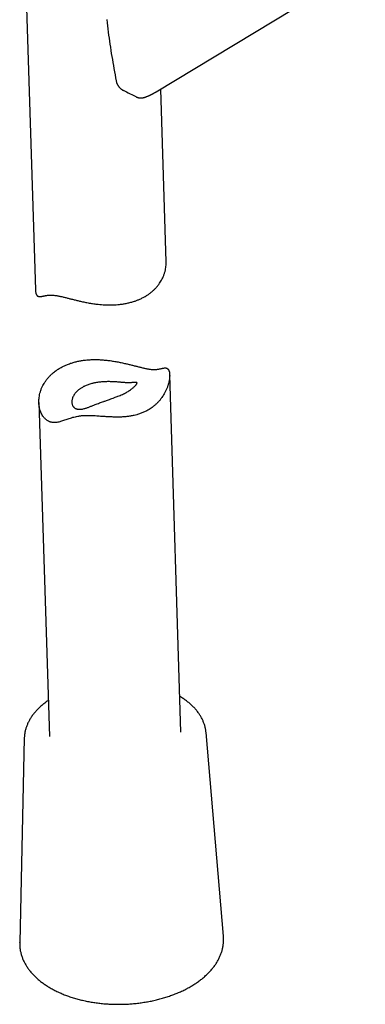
# Model space of a CAD drawing. Header units: millimetres. Extents: x 8 to 738, y 5 to 761.
# Tile 12 of 77: x 682 to 722, y 5 to 117. Entities that reach past the tile are written whole.
import ezdxf

# ---------------------------------------------------------------- set-up
doc = ezdxf.new("R2010")
doc.units = ezdxf.units.MM

msp = doc.modelspace()

# ---------------------------------------------------------------- linework, layer by layer
at = {"color": 7, "linetype": 'Continuous', "lineweight": 30}
for p, q in [((697.86, 109.05), (721.72, 123.45)), ((682.96, 123.14), (684.11, 86.53)), ((694.17, 109.21), (694.19, 109.2)), ((694.19, 109.2), (694.19, 109.2)), ((699.01, 89.69), (698.4, 109.38)), ((700.7, 36.14), (699.42, 76.84)), ((684.51, 73.67), (685.7, 35.67)), ((705.55, 12.91), (703.56, 36.1)), ((682.84, 35.45), (682.32, 12.18)), ((682.32, 12.17), (682.32, 12.18))]:
    msp.add_line(p, q, dxfattribs=at)
for points, knots in [([(692.24, 117.28), (692.29, 116.81), (692.41, 115.87), (692.6, 114.48), (692.82, 113.09), (693.06, 111.7), (693.23, 110.78), (693.31, 110.32)], [0, 0, 0, 0, 0.199635, 0.399425, 0.59939, 0.799566, 1, 1, 1, 1]), ([(693.31, 110.32), (693.32, 110.28), (693.34, 110.21), (693.37, 110.11), (693.4, 110.04), (693.42, 109.98), (693.44, 109.94), (693.47, 109.88), (693.5, 109.83), (693.54, 109.77), (693.57, 109.72), (693.61, 109.66), (693.67, 109.59), (693.74, 109.52), (693.8, 109.46), (693.85, 109.42), (693.9, 109.38), (693.93, 109.35), (693.97, 109.32), (694.02, 109.29), (694.08, 109.25), (694.12, 109.23), (694.14, 109.22)], [0, 0, 0, 0, 0.088424, 0.159526, 0.212637, 0.24853, 0.283777, 0.324412, 0.376649, 0.420357, 0.456946, 0.506129, 0.570935, 0.646426, 0.706081, 0.754197, 0.795455, 0.821901, 0.855213, 0.89616, 0.965109, 1, 1, 1, 1]), ([(694.19, 109.2), (694.29, 109.15), (694.66, 108.96), (695.15, 108.72), (695.54, 108.53), (695.65, 108.47)], [0, 0, 0, 0, 0.197878, 0.767992, 1, 1, 1, 1]), ([(696.82, 108.53), (696.86, 108.55), (696.93, 108.58), (697.03, 108.62), (697.12, 108.66), (697.18, 108.69), (697.23, 108.71), (697.27, 108.73), (697.31, 108.75), (697.35, 108.77), (697.4, 108.8), (697.46, 108.83), (697.53, 108.87), (697.61, 108.91), (697.68, 108.95), (697.75, 108.99), (697.8, 109.02), (697.84, 109.04), (697.86, 109.05)], [0, 0, 0, 0, 0.109506, 0.203733, 0.282677, 0.346338, 0.394716, 0.428342, 0.462622, 0.502312, 0.547411, 0.614058, 0.689831, 0.772215, 0.845877, 0.90829, 0.959585, 1, 1, 1, 1]), ([(695.65, 108.47), (695.69, 108.46), (695.75, 108.43), (695.84, 108.4), (695.92, 108.38), (696, 108.37), (696.09, 108.36), (696.19, 108.37), (696.29, 108.38), (696.39, 108.39), (696.47, 108.41), (696.53, 108.43), (696.56, 108.44), (696.6, 108.45), (696.66, 108.47), (696.73, 108.5), (696.79, 108.52), (696.82, 108.53)], [0, 0, 0, 0, 0.07766, 0.137549, 0.188308, 0.241179, 0.315776, 0.391727, 0.464433, 0.568038, 0.66313, 0.692843, 0.726255, 0.773565, 0.835054, 0.910585, 1, 1, 1, 1]), ([(695.4, 85.21), (695.51, 85.25), (695.72, 85.33), (696.05, 85.46), (696.39, 85.63), (696.71, 85.81), (697, 86), (697.25, 86.19), (697.49, 86.39), (697.73, 86.61), (697.96, 86.85), (698.17, 87.12), (698.35, 87.38), (698.5, 87.62), (698.63, 87.88), (698.75, 88.16), (698.85, 88.46), (698.93, 88.76), (698.98, 89.05), (699.01, 89.33), (699.02, 89.54), (699.01, 89.66), (699.01, 89.69)], [0, 0, 0, 0, 0.047669, 0.095469, 0.153413, 0.211592, 0.26058, 0.309709, 0.357373, 0.405165, 0.463082, 0.521224, 0.570159, 0.619225, 0.667648, 0.716194, 0.774998, 0.834021, 0.883677, 0.933465, 0.983599, 1, 1, 1, 1]), ([(684.11, 86.53), (684.11, 86.53), (684.11, 86.49), (684.11, 86.42), (684.12, 86.32), (684.14, 86.23), (684.16, 86.14), (684.18, 86.06), (684.21, 86), (684.24, 85.94), (684.28, 85.88), (684.32, 85.84), (684.37, 85.8), (684.43, 85.78), (684.49, 85.76), (684.56, 85.75), (684.65, 85.75), (684.76, 85.76), (684.89, 85.78), (685.01, 85.81), (685.14, 85.83), (685.27, 85.86), (685.41, 85.89), (685.57, 85.91), (685.74, 85.92), (685.92, 85.92), (686.12, 85.91), (686.31, 85.89), (686.48, 85.87), (686.64, 85.84), (686.8, 85.81), (686.96, 85.77), (687.13, 85.74), (687.31, 85.7), (687.49, 85.65), (687.68, 85.61), (687.86, 85.56), (688.11, 85.49), (688.44, 85.41), (688.84, 85.31), (689.19, 85.23), (689.5, 85.16), (689.74, 85.11), (689.99, 85.06), (690.25, 85.01), (690.5, 84.97), (690.76, 84.93), (691.01, 84.9), (691.31, 84.86), (691.65, 84.83), (692.06, 84.8), (692.49, 84.79), (692.92, 84.79), (693.33, 84.81), (693.73, 84.85), (694.14, 84.91), (694.57, 84.99), (694.99, 85.09), (695.26, 85.17), (695.4, 85.21)], [0, 0, 0, 0, 0.000001, 0.011778, 0.023578, 0.03514, 0.046727, 0.058474, 0.07022, 0.082097, 0.093974, 0.106021, 0.118095, 0.134155, 0.150258, 0.164478, 0.178698, 0.207247, 0.227777, 0.248326, 0.267713, 0.287116, 0.306646, 0.326206, 0.346034, 0.36593, 0.386084, 0.406335, 0.419225, 0.432141, 0.4452, 0.458259, 0.47142, 0.484582, 0.497881, 0.511203, 0.524075, 0.536965, 0.562934, 0.589034, 0.615322, 0.630649, 0.645997, 0.661454, 0.67691, 0.692442, 0.707974, 0.723611, 0.739265, 0.762212, 0.785217, 0.813081, 0.841049, 0.86458, 0.888176, 0.915908, 0.943806, 0.971817, 1, 1, 1, 1]), ([(688.12, 78.15), (688.04, 78.12), (687.83, 78.05), (687.5, 77.91), (687.14, 77.74), (686.8, 77.54), (686.51, 77.35), (686.27, 77.18), (686.05, 76.99), (685.81, 76.77), (685.57, 76.51), (685.34, 76.23), (685.17, 75.97), (685.03, 75.74), (684.9, 75.5), (684.78, 75.23), (684.67, 74.91), (684.59, 74.58), (684.54, 74.29), (684.51, 74.04), (684.5, 73.78), (684.51, 73.49), (684.55, 73.22), (684.59, 73.01), (684.63, 72.86), (684.68, 72.71), (684.75, 72.55), (684.83, 72.35), (684.94, 72.18), (685.04, 72.04), (685.12, 71.94), (685.21, 71.85), (685.31, 71.76), (685.41, 71.68), (685.51, 71.61), (685.62, 71.55), (685.73, 71.5), (685.84, 71.46), (685.96, 71.43), (686.08, 71.41), (686.2, 71.4), (686.32, 71.4), (686.48, 71.41), (686.66, 71.43), (686.88, 71.48), (687.1, 71.55), (687.32, 71.63), (687.56, 71.71), (687.81, 71.79), (688.07, 71.88), (688.34, 71.96), (688.62, 72.03), (688.88, 72.09), (689.09, 72.12), (689.26, 72.14), (689.43, 72.16), (689.61, 72.17), (689.79, 72.18), (689.97, 72.18), (690.15, 72.18), (690.34, 72.18), (690.53, 72.17), (690.79, 72.16), (691.08, 72.14), (691.38, 72.12), (691.65, 72.1), (691.92, 72.08), (692.19, 72.07), (692.45, 72.05), (692.72, 72.04), (692.99, 72.03), (693.26, 72.02), (693.58, 72.02), (693.94, 72.03), (694.34, 72.06), (694.74, 72.1), (695.09, 72.16), (695.39, 72.22), (695.71, 72.3), (696, 72.39), (696.26, 72.49), (696.45, 72.57), (696.64, 72.66), (696.82, 72.75), (697, 72.85), (697.2, 72.97), (697.4, 73.11), (697.62, 73.28), (697.86, 73.48), (698.11, 73.73), (698.34, 73.99), (698.52, 74.24), (698.67, 74.46), (698.82, 74.69), (698.96, 74.97), (699.1, 75.28), (699.22, 75.6), (699.3, 75.88), (699.36, 76.14), (699.4, 76.37), (699.42, 76.62), (699.42, 76.8), (699.41, 76.95), (699.4, 77.05), (699.39, 77.14), (699.37, 77.22), (699.34, 77.3), (699.31, 77.37), (699.28, 77.43), (699.24, 77.48), (699.2, 77.52), (699.15, 77.56), (699.1, 77.59), (699.03, 77.61), (698.95, 77.62), (698.86, 77.62), (698.75, 77.61), (698.63, 77.58), (698.5, 77.56), (698.39, 77.53), (698.25, 77.5), (698.11, 77.48), (697.96, 77.46), (697.79, 77.44), (697.6, 77.44), (697.4, 77.45), (697.21, 77.47), (697.04, 77.5), (696.89, 77.52), (696.73, 77.55), (696.56, 77.59), (696.39, 77.63), (696.22, 77.67), (696.03, 77.71), (695.85, 77.76), (695.66, 77.81), (695.41, 77.87), (695.09, 77.95), (694.68, 78.05), (694.33, 78.13), (694.03, 78.2), (693.78, 78.25), (693.53, 78.3), (693.28, 78.35), (693.02, 78.39), (692.77, 78.43), (692.51, 78.47), (692.24, 78.5), (691.9, 78.53), (691.49, 78.56), (691.03, 78.58), (690.57, 78.57), (690.17, 78.55), (689.77, 78.51), (689.38, 78.46), (688.95, 78.38), (688.53, 78.28), (688.26, 78.19), (688.12, 78.15)], [0, 0, 0, 0, 0.006108, 0.01535, 0.024629, 0.034022, 0.043453, 0.049798, 0.055906, 0.065146, 0.074421, 0.083807, 0.093229, 0.099564, 0.105771, 0.115155, 0.124575, 0.134101, 0.143662, 0.15009, 0.156511, 0.166235, 0.176, 0.180953, 0.185906, 0.190885, 0.195863, 0.202576, 0.211411, 0.215855, 0.220299, 0.224802, 0.229305, 0.233842, 0.238379, 0.242803, 0.247227, 0.251688, 0.256149, 0.260687, 0.265224, 0.269798, 0.274373, 0.282018, 0.289701, 0.297397, 0.305158, 0.312927, 0.320755, 0.328594, 0.336461, 0.344267, 0.352112, 0.356091, 0.360069, 0.364088, 0.368106, 0.372017, 0.375928, 0.379876, 0.383824, 0.387839, 0.391854, 0.399938, 0.405356, 0.410775, 0.416235, 0.421696, 0.427227, 0.432759, 0.438322, 0.443884, 0.449589, 0.458203, 0.466843, 0.475565, 0.484318, 0.490195, 0.49653, 0.506133, 0.510958, 0.515783, 0.520683, 0.525582, 0.530507, 0.535432, 0.542073, 0.547757, 0.556353, 0.56498, 0.573702, 0.582453, 0.588333, 0.594366, 0.603483, 0.612631, 0.621876, 0.631158, 0.637398, 0.645218, 0.653072, 0.661009, 0.665005, 0.669001, 0.672925, 0.676849, 0.680811, 0.684772, 0.688819, 0.692865, 0.696953, 0.701042, 0.706493, 0.711945, 0.717443, 0.722941, 0.731264, 0.739602, 0.745189, 0.751758, 0.758339, 0.764926, 0.77159, 0.778268, 0.785056, 0.791874, 0.798753, 0.803127, 0.807501, 0.81191, 0.81632, 0.820799, 0.825278, 0.82979, 0.834302, 0.838669, 0.843035, 0.851816, 0.860686, 0.869598, 0.874797, 0.879997, 0.885223, 0.890449, 0.895728, 0.901006, 0.90631, 0.911614, 0.917815, 0.927191, 0.936601, 0.946117, 0.95567, 0.962092, 0.971494, 0.980932, 0.990446, 1, 1, 1, 1]), ([(689.6, 75.49), (689.64, 75.51), (689.74, 75.56), (689.91, 75.64), (690.11, 75.71), (690.32, 75.78), (690.52, 75.84), (690.69, 75.88), (690.86, 75.92), (691.06, 75.96), (691.29, 75.99), (691.53, 76.02), (691.74, 76.04), (691.92, 76.05), (692.11, 76.05), (692.31, 76.06), (692.55, 76.06), (692.78, 76.05), (692.98, 76.04), (693.16, 76.04), (693.32, 76.03), (693.5, 76.01), (693.7, 76), (693.89, 75.98), (694.06, 75.97), (694.23, 75.96), (694.4, 75.94), (694.59, 75.93), (694.76, 75.93), (694.91, 75.93), (695.04, 75.94), (695.17, 75.95), (695.29, 75.96), (695.4, 75.97), (695.48, 75.98), (695.54, 75.98), (695.58, 75.98), (695.62, 75.98), (695.65, 75.97), (695.68, 75.96), (695.69, 75.94), (695.7, 75.92), (695.69, 75.89), (695.68, 75.84), (695.64, 75.78), (695.59, 75.71), (695.52, 75.62), (695.42, 75.53), (695.31, 75.42), (695.18, 75.31), (695.03, 75.19), (694.86, 75.07), (694.68, 74.95), (694.48, 74.84), (694.26, 74.72), (694.03, 74.61), (693.78, 74.5), (693.54, 74.4), (693.32, 74.31), (693.14, 74.25), (692.93, 74.17), (692.71, 74.09), (692.46, 74), (692.23, 73.92), (692.05, 73.86), (691.86, 73.79), (691.65, 73.72), (691.4, 73.63), (691.17, 73.54), (690.95, 73.45), (690.76, 73.38), (690.59, 73.32), (690.43, 73.25), (690.27, 73.19), (690.11, 73.13), (689.96, 73.08), (689.81, 73.03), (689.64, 72.98), (689.46, 72.94), (689.28, 72.91), (689.13, 72.91), (689.01, 72.91), (688.91, 72.93), (688.81, 72.95), (688.71, 72.99), (688.61, 73.05), (688.51, 73.12), (688.44, 73.2), (688.38, 73.29), (688.32, 73.39), (688.28, 73.53), (688.26, 73.67), (688.26, 73.83), (688.28, 73.99), (688.32, 74.15), (688.39, 74.32), (688.48, 74.5), (688.59, 74.67), (688.72, 74.82), (688.85, 74.96), (688.97, 75.07), (689.09, 75.16), (689.2, 75.25), (689.33, 75.33), (689.46, 75.41), (689.56, 75.46), (689.6, 75.49)], [0, 0, 0, 0, 0.0061769, 0.0155404, 0.0249038, 0.0344193, 0.0439347, 0.0503482, 0.0565251, 0.0658886, 0.0752521, 0.0847685, 0.0942848, 0.1006999, 0.1068468, 0.1161713, 0.1254957, 0.1349854, 0.1444748, 0.1508791, 0.1567493, 0.1656592, 0.1745689, 0.1836437, 0.1927184, 0.1988449, 0.2099615, 0.2210786, 0.2324152, 0.243753, 0.2518918, 0.2642378, 0.2765856, 0.2891149, 0.3016445, 0.3100745, 0.3185969, 0.3271544, 0.3357115, 0.3444099, 0.3531079, 0.3619706, 0.3708327, 0.379764, 0.3909343, 0.4021036, 0.4135117, 0.4249197, 0.4360965, 0.4472737, 0.4586948, 0.4701163, 0.481284, 0.4924519, 0.5038426, 0.5152331, 0.5268539, 0.5384743, 0.5473632, 0.556252, 0.5622476, 0.5735762, 0.5849047, 0.5935737, 0.6022429, 0.6080888, 0.6191247, 0.6301619, 0.6413726, 0.6525846, 0.6613671, 0.6701932, 0.6790196, 0.6879706, 0.6969218, 0.7059936, 0.7150652, 0.7241742, 0.7371526, 0.7501284, 0.7600145, 0.7698996, 0.7765604, 0.7830138, 0.792832, 0.80265, 0.8126891, 0.8227282, 0.8295244, 0.8406868, 0.8518496, 0.8632419, 0.8746347, 0.8861144, 0.8975944, 0.9092942, 0.9209942, 0.9331944, 0.9453946, 0.9547117, 0.9640288, 0.9703058, 0.9777017, 0.9850976, 0.9925488, 1, 1, 1, 1]), ([(685.57, 39.75), (685.53, 39.72), (685.43, 39.65), (685.26, 39.53), (685.08, 39.39), (684.91, 39.25), (684.74, 39.11), (684.58, 38.96), (684.43, 38.81), (684.28, 38.66), (684.14, 38.5), (684.01, 38.35), (683.88, 38.19), (683.76, 38.03), (683.64, 37.86), (683.54, 37.7), (683.44, 37.53), (683.35, 37.36), (683.26, 37.19), (683.19, 37.02), (683.12, 36.85), (683.06, 36.68), (683, 36.51), (682.96, 36.33), (682.92, 36.16), (682.89, 35.98), (682.87, 35.81), (682.85, 35.63), (682.84, 35.51), (682.84, 35.45), (682.84, 35.45)], [0, 0, 0, 0, 0.025574, 0.063619, 0.101659, 0.139691, 0.177708, 0.215707, 0.253681, 0.291624, 0.329528, 0.367385, 0.405188, 0.442929, 0.480599, 0.518191, 0.555696, 0.593109, 0.630423, 0.667635, 0.704742, 0.741743, 0.77864, 0.815436, 0.852137, 0.888752, 0.925291, 0.961765, 0.998188, 1, 1, 1, 1]), ([(703.56, 36.1), (703.56, 36.15), (703.55, 36.25), (703.53, 36.41), (703.5, 36.58), (703.46, 36.75), (703.41, 36.92), (703.35, 37.09), (703.29, 37.26), (703.22, 37.43), (703.15, 37.6), (703.06, 37.76), (702.97, 37.92), (702.87, 38.09), (702.77, 38.24), (702.65, 38.4), (702.53, 38.56), (702.41, 38.71), (702.27, 38.86), (702.13, 39.01), (701.99, 39.16), (701.83, 39.3), (701.67, 39.44), (701.51, 39.58), (701.33, 39.71), (701.15, 39.84), (700.97, 39.97), (700.78, 40.1), (700.64, 40.18), (700.57, 40.22), (700.57, 40.23)], [0, 0, 0, 0, 0.027359, 0.063751, 0.10017, 0.136631, 0.173148, 0.209733, 0.246398, 0.283151, 0.319999, 0.356946, 0.393996, 0.431149, 0.468402, 0.505754, 0.543199, 0.580731, 0.618344, 0.65603, 0.693782, 0.731591, 0.76945, 0.807351, 0.845288, 0.883253, 0.92124, 0.959245, 0.997261, 1, 1, 1, 1]), ([(701.4, 6.96), (701.44, 6.98), (701.56, 7.04), (701.75, 7.14), (701.96, 7.27), (702.18, 7.41), (702.39, 7.54), (702.59, 7.68), (702.79, 7.82), (702.98, 7.96), (703.16, 8.11), (703.34, 8.26), (703.52, 8.42), (703.68, 8.57), (703.84, 8.73), (704, 8.89), (704.14, 9.06), (704.29, 9.22), (704.42, 9.39), (704.55, 9.56), (704.67, 9.73), (704.78, 9.91), (704.88, 10.08), (704.98, 10.26), (705.07, 10.44), (705.15, 10.62), (705.23, 10.8), (705.3, 10.98), (705.36, 11.16), (705.41, 11.34), (705.45, 11.53), (705.49, 11.71), (705.52, 11.89), (705.54, 12.08), (705.56, 12.26), (705.57, 12.45), (705.57, 12.63), (705.56, 12.78), (705.55, 12.88), (705.55, 12.91)], [0, 0, 0, 0, 0.014873, 0.043004, 0.071142, 0.099284, 0.12743, 0.155577, 0.183725, 0.211871, 0.240012, 0.268147, 0.296271, 0.324383, 0.352477, 0.38055, 0.408599, 0.436617, 0.464601, 0.492546, 0.520446, 0.548297, 0.576095, 0.603834, 0.631512, 0.659126, 0.686674, 0.714155, 0.741569, 0.768918, 0.796204, 0.823433, 0.850608, 0.877736, 0.904826, 0.931885, 0.958923, 0.98595, 1, 1, 1, 1]), ([(682.32, 12.17), (682.32, 12.14), (682.32, 12.05), (682.32, 11.9), (682.33, 11.71), (682.35, 11.53), (682.37, 11.35), (682.41, 11.17), (682.45, 10.99), (682.5, 10.81), (682.55, 10.63), (682.62, 10.45), (682.69, 10.27), (682.77, 10.09), (682.85, 9.92), (682.95, 9.75), (683.05, 9.58), (683.16, 9.41), (683.27, 9.24), (683.39, 9.07), (683.52, 8.91), (683.66, 8.75), (683.8, 8.59), (683.95, 8.43), (684.11, 8.28), (684.27, 8.13), (684.44, 7.98), (684.61, 7.84), (684.8, 7.69), (684.98, 7.55), (685.18, 7.42), (685.38, 7.29), (685.58, 7.16), (685.79, 7.03), (686.01, 6.91), (686.23, 6.79), (686.45, 6.68), (686.68, 6.56), (686.92, 6.46), (687.16, 6.35), (687.4, 6.25), (687.65, 6.16), (687.9, 6.07), (688.16, 5.98), (688.42, 5.9), (688.68, 5.82), (688.95, 5.74), (689.22, 5.67), (689.49, 5.61), (689.77, 5.55), (690.05, 5.49), (690.33, 5.44), (690.61, 5.39), (690.9, 5.34), (691.18, 5.31), (691.47, 5.27), (691.76, 5.24), (692.06, 5.21), (692.35, 5.19), (692.64, 5.18), (692.94, 5.16), (693.23, 5.16), (693.53, 5.15), (693.83, 5.16), (694.12, 5.16), (694.42, 5.17), (694.72, 5.19), (695.01, 5.21), (695.31, 5.23), (695.6, 5.26), (695.89, 5.3), (696.18, 5.34), (696.47, 5.38), (696.76, 5.43), (697.05, 5.48), (697.33, 5.53), (697.62, 5.59), (697.9, 5.66), (698.18, 5.73), (698.45, 5.8), (698.72, 5.88), (698.99, 5.96), (699.26, 6.05), (699.52, 6.14), (699.78, 6.23), (700.03, 6.33), (700.29, 6.43), (700.53, 6.54), (700.78, 6.64), (701.02, 6.76), (701.22, 6.86), (701.35, 6.93), (701.4, 6.96)], [0, 0, 0, 0, 0.005425, 0.016296, 0.027164, 0.038032, 0.048904, 0.059783, 0.070673, 0.081577, 0.092499, 0.103442, 0.114407, 0.125396, 0.13641, 0.14745, 0.158517, 0.16961, 0.180728, 0.19187, 0.203035, 0.214222, 0.225428, 0.236653, 0.247893, 0.259148, 0.270414, 0.281692, 0.292978, 0.304271, 0.31557, 0.326873, 0.338179, 0.349488, 0.360798, 0.372108, 0.383418, 0.394727, 0.406035, 0.41734, 0.428644, 0.439946, 0.451245, 0.462541, 0.473835, 0.485126, 0.496415, 0.507701, 0.518985, 0.530266, 0.541544, 0.552821, 0.564095, 0.575367, 0.586637, 0.597906, 0.609173, 0.620439, 0.631703, 0.642966, 0.654229, 0.66549, 0.676751, 0.688012, 0.699273, 0.710533, 0.721794, 0.733055, 0.744316, 0.755578, 0.76684, 0.778104, 0.789369, 0.800635, 0.811902, 0.823171, 0.834442, 0.845715, 0.85699, 0.868267, 0.879547, 0.890829, 0.902114, 0.913402, 0.924692, 0.935985, 0.947282, 0.958581, 0.969883, 0.981188, 0.992496, 1, 1, 1, 1])]:
    msp.add_open_spline(points, degree=3, knots=knots, dxfattribs=at)

doc.saveas('drawing.dxf')
